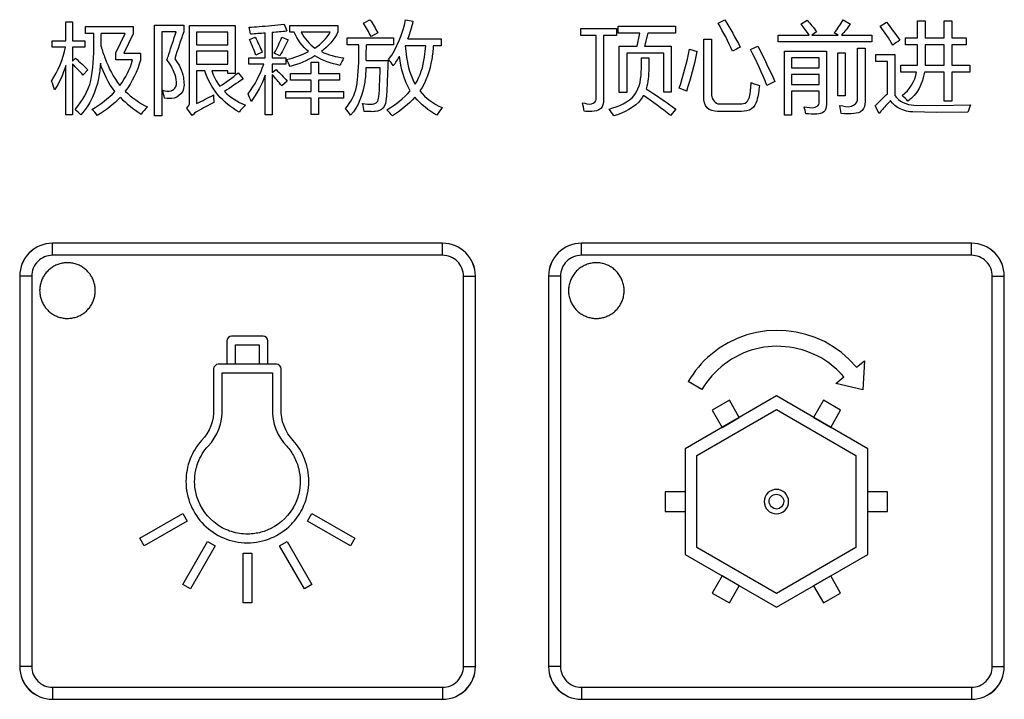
# Model space of a CAD drawing. Header units: millimetres. Extents: x 0 to 1189, y 0 to 841.
# Tile 12 of 64: x 182 to 217, y 320 to 344. Entities that reach past the tile are written whole.
import ezdxf

# ---------------------------------------------------------------- set-up
doc = ezdxf.new("R2010")
doc.units = ezdxf.units.MM
doc.header["$LTSCALE"] = 65.395
doc.layers.add('NC500E-SECONDXF_CONTINUOUS_LINE', color=7, linetype='CONTINUOUS')

msp = doc.modelspace()

# ---------------------------------------------------------------- linework, layer by layer
at = {"layer": 'NC500E-SECONDXF_CONTINUOUS_LINE', "color": 7, "linetype": 'Continuous'}
for p, q in [((183.441, 343.338), (183.441, 344.021)), ((183.441, 344.021), (183.679, 344.021)), ((183.679, 344.021), (183.679, 343.338)), ((184.148, 343.6), (184.148, 343.845)), ((184.148, 343.845), (185.867, 343.845)), ((185.867, 343.845), (185.867, 343.586)), ((186.635, 340.644), (186.635, 343.893)), ((186.635, 343.893), (187.679, 343.893)), ((187.679, 343.893), (187.679, 343.652)), ((187.889, 341.14), (187.889, 343.883)), ((187.889, 343.883), (189.522, 343.883)), ((189.522, 343.883), (189.522, 342.167)), ((191.282, 343.938), (191.382, 343.69)), ((191.489, 343.648), (191.489, 343.883)), ((191.489, 343.883), (193.219, 343.883)), ((193.219, 343.883), (193.219, 343.655)), ((194.135, 343.969), (194.369, 344.093)), ((195.651, 344.089), (195.926, 344.041)), ((201.941, 343.521), (201.941, 343.772)), ((201.941, 343.772), (203.223, 343.772)), ((203.223, 343.772), (203.223, 343.521)), ((203.288, 343.607), (203.288, 343.855)), ((203.288, 343.855), (205.341, 343.855)), ((205.341, 343.855), (205.341, 343.607)), ((206.874, 343.969), (207.115, 344.093)), ((209.851, 343.931), (210.068, 344.079)), ((211.363, 344.086), (211.625, 343.934)), ((212.7, 343.859), (212.92, 344.007)), ((214.037, 343.442), (214.037, 344.048)), ((214.037, 344.048), (214.312, 344.048)), ((214.312, 344.048), (214.312, 343.442)), ((214.994, 343.442), (214.994, 344.048)), ((214.994, 344.048), (215.27, 344.048)), ((215.27, 344.048), (215.27, 343.442)), ((184.454, 343.6), (184.148, 343.6)), ((185.577, 343.6), (184.716, 343.6)), ((185.247, 342.901), (185.577, 343.6)), ((185.867, 343.586), (185.532, 342.894)), ((186.893, 343.652), (186.893, 340.644)), ((187.403, 343.652), (186.893, 343.652)), ((188.144, 343.648), (188.144, 343.19)), ((189.267, 343.648), (188.144, 343.648)), ((189.267, 343.19), (189.267, 343.648)), ((190.046, 343.38), (190.245, 343.469)), ((190.611, 342.722), (190.611, 343.624)), ((190.855, 343.645), (190.855, 342.722)), ((191.207, 343.466), (191.431, 343.373)), ((191.651, 343.648), (191.489, 343.648)), ((192.946, 343.648), (191.899, 343.648)), ((193.556, 343.187), (193.556, 343.442)), ((193.556, 343.442), (195.217, 343.442)), ((194.652, 343.617), (194.411, 343.49)), ((195.217, 343.442), (195.217, 343.187)), ((202.496, 343.521), (201.941, 343.521)), ((202.496, 341.233), (202.496, 343.521)), ((202.764, 343.521), (202.764, 341.209)), ((203.223, 343.521), (202.764, 343.521)), ((204.067, 343.607), (203.288, 343.607)), ((203.97, 343.142), (204.067, 343.607)), ((204.346, 343.607), (204.235, 343.142)), ((205.341, 343.607), (204.346, 343.607)), ((209.027, 343.301), (209.027, 343.542)), ((209.027, 343.542), (210.14, 343.542)), ((210.412, 343.655), (210.242, 343.542)), ((210.242, 343.542), (211.184, 343.542)), ((211.184, 343.542), (211.046, 343.617)), ((211.306, 343.542), (212.397, 343.542)), ((212.397, 343.542), (212.397, 343.301)), ((213.603, 343.194), (213.603, 343.442)), ((213.603, 343.442), (214.037, 343.442)), ((214.312, 343.442), (214.994, 343.442)), ((215.27, 343.442), (215.78, 343.442)), ((215.78, 343.442), (215.78, 343.194)), ((182.956, 343.108), (182.956, 343.338)), ((182.956, 343.338), (183.441, 343.338)), ((183.438, 343.108), (182.956, 343.108)), ((183.679, 343.338), (184.127, 343.338)), ((183.679, 343.108), (183.679, 342.601)), ((184.127, 343.108), (183.679, 343.108)), ((184.127, 343.338), (184.127, 343.108)), ((188.144, 343.19), (189.267, 343.19)), ((193.97, 343.187), (193.556, 343.187)), ((195.217, 343.187), (194.242, 343.187)), ((196.371, 343.156), (195.639, 343.156)), ((195.733, 343.411), (196.932, 343.411)), ((196.932, 343.156), (196.645, 343.156)), ((196.932, 343.411), (196.932, 343.156)), ((203.326, 341.478), (203.326, 343.142)), ((203.326, 343.142), (203.97, 343.142)), ((204.235, 343.142), (205.186, 343.142)), ((205.186, 343.142), (205.186, 341.492)), ((206.358, 341.316), (206.358, 343.4)), ((206.358, 343.4), (206.643, 343.4)), ((206.643, 343.4), (206.643, 341.382)), ((208.042, 343.018), (208.301, 343.139)), ((212.397, 343.301), (209.027, 343.301)), ((211.883, 341.209), (211.883, 343.073)), ((211.883, 343.073), (212.152, 343.073)), ((212.152, 343.073), (212.152, 341.147)), ((214.037, 343.194), (213.603, 343.194)), ((214.994, 343.194), (214.312, 343.194)), ((214.994, 342.463), (214.994, 343.194)), ((215.27, 343.194), (215.27, 342.463)), ((215.78, 343.194), (215.27, 343.194)), ((183.679, 342.601), (183.789, 342.711)), ((185.247, 342.649), (185.247, 342.901)), ((185.532, 342.894), (186.132, 342.894)), ((186.132, 342.894), (186.132, 342.639)), ((188.144, 342.959), (188.144, 342.494)), ((189.267, 342.959), (188.144, 342.959)), ((189.267, 342.494), (189.267, 342.959)), ((190.021, 342.498), (190.021, 342.722)), ((190.021, 342.722), (190.611, 342.722)), ((190.5, 342.925), (190.273, 342.815)), ((190.855, 342.722), (191.344, 342.722)), ((191.131, 342.798), (190.934, 342.897)), ((191.344, 342.722), (191.344, 342.498)), ((203.591, 342.894), (203.591, 341.478)), ((204.921, 342.894), (203.591, 342.894)), ((204.118, 342.339), (204.118, 342.725)), ((204.118, 342.725), (204.384, 342.725)), ((204.384, 342.725), (204.384, 342.346)), ((204.921, 341.492), (204.921, 342.894)), ((205.851, 343.032), (206.127, 342.956)), ((209.255, 340.668), (209.255, 342.963)), ((209.255, 342.963), (210.764, 342.963)), ((209.517, 342.729), (209.517, 342.36)), ((210.502, 342.729), (209.517, 342.729)), ((210.502, 342.36), (210.502, 342.729)), ((210.764, 342.963), (210.764, 341.037)), ((211.174, 341.357), (211.174, 342.908)), ((211.174, 342.908), (211.436, 342.908)), ((211.436, 342.908), (211.436, 341.357)), ((212.545, 342.587), (212.545, 342.842)), ((212.545, 342.842), (213.22, 342.842)), ((213.22, 342.842), (213.22, 341.373)), ((183.441, 340.675), (183.441, 342.45)), ((183.679, 342.505), (183.679, 340.675)), ((185.846, 342.649), (185.247, 342.649)), ((188.144, 342.494), (189.267, 342.494)), ((190.555, 342.498), (190.021, 342.498)), ((190.855, 342.498), (190.855, 342.195)), ((191.344, 342.498), (190.855, 342.498)), ((192.257, 342.167), (192.257, 342.567)), ((192.257, 342.567), (192.516, 342.567)), ((192.516, 342.567), (192.516, 342.167)), ((194.741, 342.37), (194.219, 342.37)), ((194.23, 342.625), (195.02, 342.625)), ((209.517, 342.36), (210.502, 342.36)), ((212.955, 342.587), (212.545, 342.587)), ((212.955, 341.428), (212.955, 342.587)), ((213.441, 342.215), (213.441, 342.463)), ((213.441, 342.463), (214.032, 342.463)), ((214.309, 342.463), (214.994, 342.463)), ((215.27, 342.463), (215.914, 342.463)), ((215.914, 342.463), (215.914, 342.215)), ((184.241, 342.291), (184.061, 342.105)), ((188.144, 342.26), (188.144, 341.089)), ((188.44, 342.26), (188.144, 342.26)), ((189.267, 342.26), (188.685, 342.26)), ((189.267, 342.167), (189.267, 342.26)), ((189.522, 342.167), (189.267, 342.167)), ((189.632, 342.188), (189.815, 341.971)), ((190.611, 340.679), (190.611, 342.102)), ((190.855, 342.195), (191.003, 342.301)), ((190.855, 342.126), (190.855, 340.679)), ((191.51, 341.926), (191.51, 342.167)), ((191.51, 342.167), (192.257, 342.167)), ((192.516, 342.167), (193.277, 342.167)), ((193.277, 342.167), (193.277, 341.926)), ((209.517, 342.129), (209.517, 341.761)), ((210.502, 342.129), (209.517, 342.129)), ((210.502, 341.761), (210.502, 342.129)), ((214.004, 342.215), (213.441, 342.215)), ((214.994, 342.215), (214.286, 342.215)), ((214.994, 341.168), (214.994, 342.215)), ((215.27, 342.215), (215.27, 341.168)), ((215.914, 342.215), (215.27, 342.215)), ((191.396, 341.888), (191.203, 341.716)), ((192.257, 341.926), (191.51, 341.926)), ((192.257, 341.519), (192.257, 341.926)), ((192.516, 341.926), (192.516, 341.519)), ((193.277, 341.926), (192.516, 341.926)), ((208.91, 341.878), (208.624, 341.736)), ((209.517, 341.761), (210.502, 341.761)), ((191.351, 341.278), (191.351, 341.519)), ((191.351, 341.519), (192.257, 341.519)), ((192.516, 341.519), (193.425, 341.519)), ((193.425, 341.519), (193.425, 341.278)), ((203.591, 341.478), (203.326, 341.478)), ((205.186, 341.492), (204.921, 341.492)), ((205.748, 341.53), (205.472, 341.637)), ((209.517, 341.53), (209.517, 340.668)), ((210.502, 341.53), (209.517, 341.53)), ((210.502, 341.092), (210.502, 341.53)), ((211.436, 341.357), (211.174, 341.357)), ((192.257, 341.278), (191.351, 341.278)), ((192.257, 340.689), (192.257, 341.278)), ((192.516, 341.278), (192.516, 340.689)), ((193.425, 341.278), (192.516, 341.278)), ((206.923, 341.068), (207.663, 341.068)), ((212.655, 340.72), (212.514, 341.006)), ((213.909, 341.027), (214.726, 341.01)), ((214.726, 341.01), (215.945, 341.041)), ((215.27, 341.168), (214.994, 341.168)), ((183.679, 340.675), (183.441, 340.675)), ((186.893, 340.644), (186.635, 340.644)), ((187.982, 340.655), (187.786, 340.913)), ((190.855, 340.679), (190.611, 340.679)), ((192.516, 340.689), (192.257, 340.689)), ((205.352, 340.882), (205.159, 340.651)), ((207.718, 340.799), (206.854, 340.799)), ((209.517, 340.668), (209.255, 340.668)), ((214.705, 340.765), (213.875, 340.782)), ((215.849, 340.768), (214.705, 340.765)), ((182.969, 336.067), (182.968, 336.069)), ((196.979, 336.069), (182.968, 336.069)), ((182.969, 335.637), (182.969, 336.067)), ((196.978, 336.067), (182.969, 336.067)), ((196.978, 336.067), (196.979, 336.069)), ((196.978, 335.637), (196.978, 336.067)), ((201.965, 336.067), (201.964, 336.069)), ((215.975, 336.069), (201.964, 336.069)), ((201.965, 335.637), (201.965, 336.067)), ((215.974, 336.067), (201.965, 336.067)), ((215.974, 336.067), (215.975, 336.069)), ((215.974, 335.637), (215.974, 336.067)), ((196.978, 335.637), (182.969, 335.637)), ((215.974, 335.637), (201.965, 335.637)), ((183.123, 335.292), (183.087, 335.276)), ((183.16, 335.306), (183.123, 335.292)), ((183.197, 335.319), (183.16, 335.306)), ((183.234, 335.331), (183.197, 335.319)), ((183.272, 335.341), (183.234, 335.331)), ((183.311, 335.349), (183.272, 335.341)), ((183.349, 335.356), (183.311, 335.349)), ((183.388, 335.362), (183.349, 335.356)), ((183.427, 335.366), (183.388, 335.362)), ((183.466, 335.368), (183.427, 335.366)), ((183.505, 335.369), (183.466, 335.368)), ((183.545, 335.368), (183.505, 335.369)), ((183.584, 335.366), (183.545, 335.368)), ((183.623, 335.362), (183.584, 335.366)), ((183.661, 335.356), (183.623, 335.362)), ((183.7, 335.349), (183.661, 335.356)), ((183.738, 335.341), (183.7, 335.349)), ((183.776, 335.331), (183.738, 335.341)), ((183.814, 335.319), (183.776, 335.331)), ((183.851, 335.306), (183.814, 335.319)), ((183.888, 335.292), (183.851, 335.306)), ((183.923, 335.276), (183.888, 335.292)), ((202.099, 335.283), (202.061, 335.266)), ((202.137, 335.299), (202.099, 335.283)), ((202.176, 335.313), (202.137, 335.299)), ((202.215, 335.326), (202.176, 335.313)), ((202.255, 335.337), (202.215, 335.326)), ((202.295, 335.347), (202.255, 335.337)), ((202.336, 335.354), (202.295, 335.347)), ((202.377, 335.36), (202.336, 335.354)), ((202.418, 335.365), (202.377, 335.36)), ((202.459, 335.367), (202.418, 335.365)), ((202.5, 335.368), (202.459, 335.367)), ((202.541, 335.367), (202.5, 335.368)), ((202.582, 335.365), (202.541, 335.367)), ((202.623, 335.36), (202.582, 335.365)), ((202.664, 335.354), (202.623, 335.36)), ((202.705, 335.347), (202.664, 335.354)), ((202.745, 335.337), (202.705, 335.347)), ((202.785, 335.326), (202.745, 335.337)), ((202.824, 335.313), (202.785, 335.326)), ((202.863, 335.299), (202.824, 335.313)), ((202.901, 335.283), (202.863, 335.299)), ((202.939, 335.266), (202.901, 335.283)), ((182.697, 334.957), (182.674, 334.925)), ((182.72, 334.988), (182.697, 334.957)), ((182.745, 335.019), (182.72, 334.988)), ((182.771, 335.048), (182.745, 335.019)), ((182.798, 335.076), (182.771, 335.048)), ((182.826, 335.103), (182.798, 335.076)), ((182.856, 335.129), (182.826, 335.103)), ((182.886, 335.154), (182.856, 335.129)), ((182.918, 335.178), (182.886, 335.154)), ((182.95, 335.2), (182.918, 335.178)), ((182.983, 335.221), (182.95, 335.2)), ((183.017, 335.241), (182.983, 335.221)), ((183.052, 335.259), (183.017, 335.241)), ((183.087, 335.276), (183.052, 335.259)), ((183.959, 335.259), (183.923, 335.276)), ((183.994, 335.241), (183.959, 335.259)), ((184.027, 335.221), (183.994, 335.241)), ((184.061, 335.2), (184.027, 335.221)), ((184.093, 335.178), (184.061, 335.2)), ((184.124, 335.154), (184.093, 335.178)), ((184.155, 335.129), (184.124, 335.154)), ((184.184, 335.103), (184.155, 335.129)), ((184.212, 335.076), (184.184, 335.103)), ((184.24, 335.048), (184.212, 335.076)), ((184.265, 335.019), (184.24, 335.048)), ((184.29, 334.988), (184.265, 335.019)), ((184.314, 334.957), (184.29, 334.988)), ((184.336, 334.925), (184.314, 334.957)), ((201.687, 334.949), (201.664, 334.915)), ((201.711, 334.983), (201.687, 334.949)), ((201.737, 335.015), (201.711, 334.983)), ((201.765, 335.046), (201.737, 335.015)), ((201.793, 335.076), (201.765, 335.046)), ((201.823, 335.104), (201.793, 335.076)), ((201.854, 335.131), (201.823, 335.104)), ((201.886, 335.157), (201.854, 335.131)), ((201.919, 335.182), (201.886, 335.157)), ((201.953, 335.205), (201.919, 335.182)), ((201.988, 335.227), (201.953, 335.205)), ((202.025, 335.247), (201.988, 335.227)), ((202.061, 335.266), (202.025, 335.247)), ((202.976, 335.247), (202.939, 335.266)), ((203.012, 335.227), (202.976, 335.247)), ((203.047, 335.205), (203.012, 335.227)), ((203.081, 335.182), (203.047, 335.205)), ((203.114, 335.157), (203.081, 335.182)), ((203.146, 335.131), (203.114, 335.157)), ((203.177, 335.104), (203.146, 335.131)), ((203.207, 335.076), (203.177, 335.104)), ((203.236, 335.046), (203.207, 335.076)), ((203.263, 335.015), (203.236, 335.046)), ((203.289, 334.983), (203.263, 335.015)), ((203.313, 334.949), (203.289, 334.983)), ((203.336, 334.915), (203.313, 334.949)), ((181.788, 334.889), (181.788, 320.877)), ((181.789, 334.887), (181.788, 334.889)), ((181.789, 334.887), (181.789, 320.879)), ((182.219, 334.887), (181.789, 334.887)), ((182.219, 334.887), (182.219, 320.879)), ((182.534, 334.602), (182.525, 334.564)), ((182.543, 334.64), (182.534, 334.602)), ((182.555, 334.678), (182.543, 334.64)), ((182.568, 334.715), (182.555, 334.678)), ((182.582, 334.751), (182.568, 334.715)), ((182.598, 334.787), (182.582, 334.751)), ((182.615, 334.823), (182.598, 334.787)), ((182.634, 334.858), (182.615, 334.823)), ((182.653, 334.891), (182.634, 334.858)), ((182.674, 334.925), (182.653, 334.891)), ((184.357, 334.891), (184.336, 334.925)), ((184.377, 334.858), (184.357, 334.891)), ((184.395, 334.823), (184.377, 334.858)), ((184.412, 334.787), (184.395, 334.823)), ((184.428, 334.751), (184.412, 334.787)), ((184.442, 334.715), (184.428, 334.751)), ((184.455, 334.678), (184.442, 334.715)), ((184.467, 334.64), (184.455, 334.678)), ((184.477, 334.602), (184.467, 334.64)), ((184.485, 334.564), (184.477, 334.602)), ((197.728, 320.879), (197.728, 334.887)), ((197.728, 334.887), (198.158, 334.887)), ((198.158, 334.887), (198.159, 334.889)), ((198.158, 320.879), (198.158, 334.887)), ((198.159, 320.877), (198.159, 334.889)), ((200.784, 334.889), (200.784, 320.877)), ((200.785, 334.887), (200.784, 334.889)), ((200.785, 334.887), (200.785, 320.879)), ((201.215, 334.887), (200.785, 334.887)), ((201.215, 334.887), (201.215, 320.879)), ((201.522, 334.573), (201.514, 334.533)), ((201.532, 334.614), (201.522, 334.573)), ((201.543, 334.653), (201.532, 334.614)), ((201.555, 334.693), (201.543, 334.653)), ((201.57, 334.732), (201.555, 334.693)), ((201.585, 334.77), (201.57, 334.732)), ((201.603, 334.807), (201.585, 334.77)), ((201.622, 334.844), (201.603, 334.807)), ((201.642, 334.88), (201.622, 334.844)), ((201.664, 334.915), (201.642, 334.88)), ((203.358, 334.88), (203.336, 334.915)), ((203.379, 334.844), (203.358, 334.88)), ((203.397, 334.807), (203.379, 334.844)), ((203.415, 334.77), (203.397, 334.807)), ((203.431, 334.732), (203.415, 334.77)), ((203.445, 334.693), (203.431, 334.732)), ((203.457, 334.653), (203.445, 334.693)), ((203.469, 334.614), (203.457, 334.653)), ((203.478, 334.573), (203.469, 334.614)), ((203.486, 334.533), (203.478, 334.573)), ((216.724, 320.879), (216.724, 334.887)), ((216.724, 334.887), (217.154, 334.887)), ((217.154, 334.887), (217.155, 334.889)), ((217.154, 320.879), (217.154, 334.887)), ((217.155, 320.877), (217.155, 334.889)), ((182.506, 334.408), (182.505, 334.369)), ((182.505, 334.369), (182.506, 334.33)), ((182.508, 334.447), (182.506, 334.408)), ((182.506, 334.33), (182.508, 334.291)), ((182.512, 334.486), (182.508, 334.447)), ((182.508, 334.291), (182.512, 334.252)), ((182.518, 334.525), (182.512, 334.486)), ((182.512, 334.252), (182.518, 334.213)), ((182.525, 334.564), (182.518, 334.525)), ((184.492, 334.525), (184.485, 334.564)), ((184.498, 334.486), (184.492, 334.525)), ((184.492, 334.213), (184.498, 334.252)), ((184.502, 334.447), (184.498, 334.486)), ((184.498, 334.252), (184.502, 334.291)), ((184.504, 334.408), (184.502, 334.447)), ((184.502, 334.291), (184.504, 334.33)), ((184.505, 334.369), (184.504, 334.408)), ((184.504, 334.33), (184.505, 334.369)), ((201.501, 334.41), (201.5, 334.369)), ((201.5, 334.369), (201.5, 334.346)), ((201.5, 334.346), (201.501, 334.323)), ((201.504, 334.451), (201.501, 334.41)), ((201.501, 334.323), (201.504, 334.282)), ((201.508, 334.492), (201.504, 334.451)), ((201.504, 334.282), (201.509, 334.241)), ((201.514, 334.533), (201.508, 334.492)), ((201.509, 334.241), (201.515, 334.2)), ((203.492, 334.492), (203.486, 334.533)), ((203.487, 334.213), (203.493, 334.251)), ((203.497, 334.451), (203.492, 334.492)), ((203.493, 334.251), (203.497, 334.29)), ((203.499, 334.41), (203.497, 334.451)), ((203.497, 334.29), (203.499, 334.329)), ((203.5, 334.369), (203.499, 334.41)), ((203.499, 334.329), (203.5, 334.369)), ((182.518, 334.213), (182.525, 334.174)), ((182.525, 334.174), (182.534, 334.136)), ((182.534, 334.136), (182.544, 334.098)), ((182.544, 334.098), (182.555, 334.061)), ((182.555, 334.061), (182.568, 334.023)), ((182.568, 334.023), (182.582, 333.987)), ((182.582, 333.987), (182.598, 333.951)), ((182.598, 333.951), (182.615, 333.915)), ((182.615, 333.915), (182.634, 333.881)), ((182.634, 333.881), (182.653, 333.847)), ((184.357, 333.847), (184.377, 333.881)), ((184.377, 333.881), (184.395, 333.915)), ((184.395, 333.915), (184.412, 333.951)), ((184.412, 333.951), (184.428, 333.987)), ((184.428, 333.987), (184.442, 334.023)), ((184.442, 334.023), (184.455, 334.061)), ((184.455, 334.061), (184.467, 334.098)), ((184.467, 334.098), (184.477, 334.136)), ((184.477, 334.136), (184.485, 334.174)), ((184.485, 334.174), (184.492, 334.213)), ((201.515, 334.2), (201.523, 334.16)), ((201.523, 334.16), (201.532, 334.12)), ((201.532, 334.12), (201.543, 334.081)), ((201.543, 334.081), (201.556, 334.042)), ((201.556, 334.042), (201.571, 334.003)), ((201.571, 334.003), (201.586, 333.965)), ((201.586, 333.965), (201.604, 333.928)), ((201.604, 333.928), (201.622, 333.891)), ((201.622, 333.891), (201.643, 333.855)), ((203.352, 333.846), (203.372, 333.88)), ((203.372, 333.88), (203.39, 333.915)), ((203.39, 333.915), (203.407, 333.95)), ((203.407, 333.95), (203.423, 333.986)), ((203.423, 333.986), (203.437, 334.023)), ((203.437, 334.023), (203.45, 334.06)), ((203.45, 334.06), (203.462, 334.098)), ((203.462, 334.098), (203.472, 334.136)), ((203.472, 334.136), (203.48, 334.174)), ((203.48, 334.174), (203.487, 334.213)), ((182.653, 333.847), (182.674, 333.814)), ((182.674, 333.814), (182.697, 333.781)), ((182.697, 333.781), (182.72, 333.75)), ((182.72, 333.75), (182.745, 333.72)), ((182.745, 333.72), (182.771, 333.69)), ((182.771, 333.69), (182.798, 333.662)), ((182.798, 333.662), (182.826, 333.635)), ((182.826, 333.635), (182.856, 333.609)), ((182.856, 333.609), (182.886, 333.584)), ((182.886, 333.584), (182.918, 333.561)), ((182.918, 333.561), (182.95, 333.538)), ((182.95, 333.538), (182.983, 333.517)), ((182.983, 333.517), (183.017, 333.498)), ((183.994, 333.498), (184.027, 333.517)), ((184.027, 333.517), (184.061, 333.538)), ((184.061, 333.538), (184.093, 333.561)), ((184.093, 333.561), (184.124, 333.584)), ((184.124, 333.584), (184.155, 333.609)), ((184.155, 333.609), (184.184, 333.635)), ((184.184, 333.635), (184.212, 333.662)), ((184.212, 333.662), (184.24, 333.69)), ((184.24, 333.69), (184.265, 333.72)), ((184.265, 333.72), (184.29, 333.75)), ((184.29, 333.75), (184.314, 333.781)), ((184.314, 333.781), (184.336, 333.814)), ((184.336, 333.814), (184.357, 333.847)), ((201.643, 333.855), (201.664, 333.821)), ((201.664, 333.821), (201.687, 333.787)), ((201.687, 333.787), (201.712, 333.754)), ((201.712, 333.754), (201.738, 333.722)), ((201.738, 333.722), (201.765, 333.691)), ((201.765, 333.691), (201.793, 333.662)), ((201.793, 333.662), (201.821, 333.634)), ((201.821, 333.634), (201.851, 333.608)), ((201.851, 333.608), (201.881, 333.584)), ((201.881, 333.584), (201.912, 333.56)), ((201.912, 333.56), (201.945, 333.538)), ((201.945, 333.538), (201.978, 333.517)), ((201.978, 333.517), (202.012, 333.497)), ((202.988, 333.497), (203.022, 333.517)), ((203.022, 333.517), (203.056, 333.538)), ((203.056, 333.538), (203.088, 333.56)), ((203.088, 333.56), (203.119, 333.584)), ((203.119, 333.584), (203.15, 333.608)), ((203.15, 333.608), (203.179, 333.634)), ((203.179, 333.634), (203.207, 333.662)), ((203.207, 333.662), (203.234, 333.69)), ((203.234, 333.69), (203.26, 333.719)), ((203.26, 333.719), (203.285, 333.749)), ((203.285, 333.749), (203.309, 333.781)), ((203.309, 333.781), (203.331, 333.813)), ((203.331, 333.813), (203.352, 333.846)), ((183.017, 333.498), (183.052, 333.479)), ((183.052, 333.479), (183.087, 333.462)), ((183.087, 333.462), (183.123, 333.446)), ((183.123, 333.446), (183.16, 333.432)), ((183.16, 333.432), (183.197, 333.419)), ((183.197, 333.419), (183.234, 333.408)), ((183.234, 333.408), (183.272, 333.398)), ((183.272, 333.398), (183.311, 333.389)), ((183.311, 333.389), (183.349, 333.382)), ((183.349, 333.382), (183.388, 333.376)), ((183.388, 333.376), (183.427, 333.372)), ((183.427, 333.372), (183.466, 333.37)), ((183.466, 333.37), (183.505, 333.369)), ((183.505, 333.369), (183.545, 333.37)), ((183.545, 333.37), (183.584, 333.373)), ((183.584, 333.373), (183.623, 333.376)), ((183.623, 333.376), (183.661, 333.382)), ((183.661, 333.382), (183.7, 333.389)), ((183.7, 333.389), (183.738, 333.398)), ((183.738, 333.398), (183.776, 333.408)), ((183.776, 333.408), (183.814, 333.419)), ((183.814, 333.419), (183.851, 333.432)), ((183.851, 333.432), (183.888, 333.446)), ((183.888, 333.446), (183.923, 333.462)), ((183.923, 333.462), (183.959, 333.479)), ((183.959, 333.479), (183.994, 333.498)), ((202.012, 333.497), (202.046, 333.479)), ((202.046, 333.479), (202.082, 333.461)), ((202.082, 333.461), (202.118, 333.446)), ((202.118, 333.446), (202.154, 333.431)), ((202.154, 333.431), (202.192, 333.418)), ((202.192, 333.418), (202.229, 333.407)), ((202.229, 333.407), (202.267, 333.397)), ((202.267, 333.397), (202.305, 333.388)), ((202.305, 333.388), (202.344, 333.381)), ((202.344, 333.381), (202.383, 333.376)), ((202.383, 333.376), (202.422, 333.372)), ((202.422, 333.372), (202.461, 333.369)), ((202.461, 333.369), (202.5, 333.368)), ((202.5, 333.368), (202.539, 333.369)), ((202.539, 333.369), (202.578, 333.372)), ((202.578, 333.372), (202.617, 333.376)), ((202.617, 333.376), (202.656, 333.381)), ((202.656, 333.381), (202.695, 333.388)), ((202.695, 333.388), (202.733, 333.397)), ((202.733, 333.397), (202.771, 333.407)), ((202.771, 333.407), (202.809, 333.418)), ((202.809, 333.418), (202.846, 333.431)), ((202.846, 333.431), (202.882, 333.446)), ((202.882, 333.446), (202.918, 333.461)), ((202.918, 333.461), (202.954, 333.479)), ((202.954, 333.479), (202.988, 333.497)), ((189.229, 332.569), (189.229, 331.727)), ((190.537, 332.737), (189.397, 332.737)), ((190.706, 331.727), (190.706, 332.569)), ((189.54, 331.727), (189.54, 332.426)), ((189.54, 332.426), (190.395, 332.426)), ((190.395, 332.426), (190.395, 331.727)), ((211.844, 331.617), (212.136, 331.85)), ((212.136, 331.85), (212.075, 330.811)), ((188.75, 331.558), (188.75, 330.114)), ((191.015, 331.727), (188.919, 331.727)), ((189.062, 330.114), (189.062, 331.416)), ((189.062, 331.416), (190.873, 331.416)), ((190.873, 331.416), (190.873, 330.114)), ((191.184, 330.114), (191.184, 331.558)), ((206.291, 330.82), (205.801, 331.107)), ((211.103, 331.038), (211.393, 331.27)), ((212.075, 330.811), (211.103, 331.038)), ((208.969, 330.585), (205.686, 328.69)), ((207.279, 330.43), (206.665, 330.074)), ((207.635, 329.815), (207.279, 330.43)), ((212.252, 328.69), (208.969, 330.585)), ((210.658, 330.43), (210.302, 329.815)), ((211.273, 330.074), (210.658, 330.43)), ((206.11, 328.444), (208.969, 330.095)), ((206.665, 330.074), (207.02, 329.459)), ((208.969, 330.095), (211.827, 328.444)), ((210.918, 329.459), (211.273, 330.074)), ((207.02, 329.459), (207.635, 329.815)), ((210.302, 329.815), (210.918, 329.459)), ((205.686, 328.69), (205.686, 324.899)), ((212.252, 324.899), (212.252, 328.69)), ((206.11, 325.143), (206.11, 328.444)), ((211.827, 328.444), (211.827, 325.143)), ((204.976, 327.149), (204.976, 326.439)), ((205.686, 327.149), (204.976, 327.149)), ((212.962, 327.149), (212.252, 327.149)), ((212.962, 326.439), (212.962, 327.149)), ((204.976, 326.439), (205.686, 326.439)), ((212.252, 326.439), (212.962, 326.439)), ((186.109, 325.476), (187.652, 326.366)), ((187.806, 326.096), (186.265, 325.206)), ((187.652, 326.366), (187.806, 326.096)), ((192.127, 326.096), (192.283, 326.366)), ((193.668, 325.206), (192.127, 326.096)), ((192.283, 326.366), (193.825, 325.476)), ((186.265, 325.206), (186.109, 325.476)), ((193.825, 325.476), (193.668, 325.206)), ((187.65, 323.821), (188.54, 325.363)), ((188.809, 325.208), (187.92, 323.665)), ((188.54, 325.363), (188.809, 325.208)), ((191.125, 325.208), (191.394, 325.363)), ((192.015, 323.665), (191.125, 325.208)), ((191.394, 325.363), (192.284, 323.821)), ((208.969, 323.493), (206.11, 325.143)), ((211.827, 325.143), (208.969, 323.493)), ((189.811, 323.158), (189.811, 324.939)), ((189.811, 324.939), (190.123, 324.939)), ((190.123, 324.939), (190.123, 323.158)), ((205.686, 324.899), (208.969, 323.004)), ((208.969, 323.004), (212.252, 324.899)), ((207.02, 324.128), (206.665, 323.513)), ((207.635, 323.773), (207.02, 324.128)), ((210.918, 324.128), (210.302, 323.773)), ((211.273, 323.513), (210.918, 324.128)), ((187.92, 323.665), (187.65, 323.821)), ((192.284, 323.821), (192.015, 323.665)), ((207.279, 323.158), (207.635, 323.773)), ((210.302, 323.773), (210.658, 323.158)), ((206.665, 323.513), (207.279, 323.158)), ((210.658, 323.158), (211.273, 323.513)), ((190.123, 323.158), (189.811, 323.158)), ((181.789, 320.879), (181.788, 320.877)), ((182.219, 320.879), (181.789, 320.879)), ((197.728, 320.879), (198.158, 320.879)), ((198.158, 320.879), (198.159, 320.877)), ((200.785, 320.879), (200.784, 320.877)), ((201.215, 320.879), (200.785, 320.879)), ((216.724, 320.879), (217.154, 320.879)), ((217.154, 320.879), (217.155, 320.877)), ((182.969, 320.129), (182.969, 319.699)), ((182.969, 320.129), (196.978, 320.129)), ((196.978, 320.129), (196.978, 319.699)), ((201.965, 320.129), (201.965, 319.699)), ((201.965, 320.129), (215.974, 320.129)), ((215.974, 320.129), (215.974, 319.699)), ((182.969, 319.699), (182.968, 319.697)), ((182.968, 319.697), (196.979, 319.697)), ((182.969, 319.699), (196.978, 319.699)), ((196.978, 319.699), (196.979, 319.697)), ((201.965, 319.699), (201.964, 319.697)), ((201.964, 319.697), (215.975, 319.697)), ((201.965, 319.699), (215.974, 319.699)), ((215.974, 319.699), (215.975, 319.697))]:
    msp.add_line(p, q, dxfattribs=at)
for centre, radius, start, end in [((187.803, 343.249), 2.298, 8.4436, 14.4933), ((191.565, 345.031), 4.472, 338.76, 347.2148), ((153.962, 343.59), 30.754, 359.1407, 0.0199), ((244.265, 323.986), 59.906, 160.83564, 161.80258), ((186.862, 392.672), 49.191, 273.7467, 274.3702), ((186.746, 395.12), 51.639, 274.5647, 275.1517), ((169.337, 343.439), 24.906, 358.1267, 359.4189), ((191.699, 344.942), 4.314, 324.5432, 329.9583), ((191.016, 346.207), 15.457, 342.3844, 347.8568), ((195.385, 336.495), 14.24, 21.5988, 27.2651), ((210.109, 346.883), 5.446, 247.9259, 251.2524), ((188.271, 344.123), 4.023, 224.4369, 238.1148), ((187.849, 340.442), 2.359, 17.588, 24.7727), ((197.364, 331.23), 12.228, 50.3949, 56.06), ((192.191, 334.031), 7.874, 115.7977, 120.7233), ((207.831, 340.295), 3.493, 7.0545, 11.8679), ((182.282, 339.034), 2.368, 43.9932, 50.8996), ((182.969, 334.887), 1.18, 90.0088, 179.9912), ((196.978, 334.887), 1.18, 0.0088, 89.9912), ((201.965, 334.887), 1.18, 90.0088, 179.9912), ((215.974, 334.887), 1.18, 0.0088, 89.9912), ((182.969, 334.887), 0.75, 89.9998, 180.0002), ((196.978, 334.887), 0.75, 359.9998, 90.0002), ((201.965, 334.887), 0.75, 89.9998, 180.0002), ((215.974, 334.887), 0.75, 359.9998, 90.0002), ((209.003, 329.227), 3.713, 40.0779, 130.0664), ((209.023, 329.209), 3.739, 130.1382, 149.5046), ((182.969, 320.879), 1.18, 180.0088, 269.9912), ((182.969, 320.879), 0.75, 179.9998, 270.0002), ((196.978, 320.879), 1.18, 270.0088, 359.9912), ((196.978, 320.879), 0.75, 269.9998, 0.0002), ((201.965, 320.879), 1.18, 180.0088, 269.9912), ((201.965, 320.879), 0.75, 179.9998, 270.0002), ((215.974, 320.879), 1.18, 270.0088, 359.9912), ((215.974, 320.879), 0.75, 269.9998, 0.0002)]:
    msp.add_arc(centre, radius, start, end, dxfattribs=at)
for centre, major_axis, start_param, end_param in [((182.968, 334.888), (0.835, -0.835), 2.356347, 3.926839), ((196.979, 334.888), (0.835, 0.835), -0.785246, 0.785246), ((201.964, 334.888), (0.835, -0.835), 2.356347, 3.926839), ((215.975, 334.888), (0.835, 0.835), -0.785246, 0.785246), ((182.968, 320.878), (0.835, 0.835), 2.356347, 3.926839), ((196.979, 320.878), (0.835, -0.835), -0.785246, 0.785246), ((201.964, 320.878), (0.835, 0.835), 2.356347, 3.926839), ((215.975, 320.878), (0.835, -0.835), -0.785246, 0.785246)]:
    msp.add_ellipse(centre, major_axis=major_axis, ratio=0.999695, start_param=start_param, end_param=end_param, dxfattribs=at)
for points, knots in [([(190.028, 343.824), (190.148, 343.831), (190.567, 343.857), (190.985, 343.895), (191.282, 343.938)], [0, 0, 0, 0, 0.285389, 1, 1, 1, 1]), ([(184.34, 341.912), (184.365, 342.006), (184.458, 342.565), (184.458, 343.133), (184.454, 343.6)], [0, 0, 0, 0, 0.171932, 1, 1, 1, 1]), ([(187.079, 342.649), (187.102, 342.717), (187.211, 343.051), (187.318, 343.385), (187.403, 343.652)], [0, 0, 0, 0, 0.203333, 1, 1, 1, 1]), ([(184.713, 343.128), (184.755, 342.985), (184.919, 342.494), (185.153, 342.017), (185.388, 341.733)], [0, 0, 0, 0, 0.288801, 1, 1, 1, 1]), ([(193.883, 341.688), (193.901, 341.767), (193.97, 342.264), (193.97, 342.767), (193.97, 343.187)], [0, 0, 0, 0, 0.161992, 1, 1, 1, 1]), ([(195.639, 343.156), (195.647, 343.021), (195.696, 342.548), (195.828, 342.075), (195.997, 341.778)], [0, 0, 0, 0, 0.283147, 1, 1, 1, 1]), ([(195.997, 341.778), (196.179, 342.069), (196.321, 342.545), (196.364, 343.021), (196.371, 343.156)], [0, 0, 0, 0, 0.717799, 1, 1, 1, 1]), ([(196.645, 343.156), (196.634, 342.994), (196.573, 342.432), (196.392, 341.868), (196.162, 341.535)], [0, 0, 0, 0, 0.286084, 1, 1, 1, 1]), ([(214.312, 343.194), (214.312, 343.104), (214.312, 342.861), (214.313, 342.617), (214.309, 342.463)], [0, 0, 0, 0, 0.366846, 1, 1, 1, 1]), ([(184.685, 342.529), (184.676, 342.347), (184.605, 341.685), (184.311, 341.038), (183.986, 340.679)], [0, 0, 0, 0, 0.272907, 1, 1, 1, 1]), ([(186.917, 341.564), (187.02, 341.539), (187.213, 341.476), (187.454, 341.71), (187.386, 342.163), (187.221, 342.466), (187.079, 342.649)], [0, 0, 0, 0, 0.202141, 0.33803, 0.558546, 1, 1, 1, 1]), ([(194.219, 342.37), (194.217, 342.195), (194.181, 341.596), (193.961, 340.982), (193.673, 340.665)], [0, 0, 0, 0, 0.29074, 1, 1, 1, 1]), ([(194.107, 341.089), (194.224, 341.076), (194.392, 341.036), (194.657, 341.112), (194.703, 341.425), (194.717, 341.822), (194.735, 342.176), (194.741, 342.37)], [0, 0, 0, 0, 0.197962, 0.296089, 0.412454, 0.672987, 1, 1, 1, 1]), ([(195.02, 342.625), (195.01, 342.371), (194.984, 341.913), (194.975, 341.358), (194.903, 340.898), (194.594, 340.781), (194.363, 340.797), (194.23, 340.797), (194.166, 340.799)], [0, 0, 0, 0, 0.314933, 0.560344, 0.710282, 0.836628, 0.920774, 1, 1, 1, 1]), ([(187.668, 342.019), (187.694, 341.851), (187.728, 341.519), (187.356, 341.237), (187.108, 341.26), (186.993, 341.275)], [0, 0, 0, 0, 0.415736, 0.716694, 1, 1, 1, 1]), ([(202.961, 340.885), (203.299, 340.982), (204.017, 341.259), (204.118, 342.017), (204.118, 342.339)], [0, 0, 0, 0, 0.521846, 1, 1, 1, 1]), ([(207.663, 341.068), (207.743, 341.068), (207.916, 341.093), (208.048, 341.422), (208.047, 341.662), (208.063, 341.836)], [0, 0, 0, 0, 0.245586, 0.463082, 1, 1, 1, 1]), ([(208.359, 341.726), (208.333, 341.545), (208.315, 341.251), (208.109, 340.842), (207.843, 340.799), (207.718, 340.799)], [0, 0, 0, 0, 0.433978, 0.704272, 1, 1, 1, 1]), ([(204.191, 341.375), (204.169, 341.331), (203.936, 340.959), (203.496, 340.753), (203.126, 340.637)], [0, 0, 0, 0, 0.111051, 1, 1, 1, 1]), ([(206.854, 340.799), (206.722, 340.799), (206.417, 340.873), (206.358, 341.18), (206.358, 341.316)], [0, 0, 0, 0, 0.491844, 1, 1, 1, 1]), ([(212.514, 341.006), (212.561, 341.052), (212.708, 341.193), (212.854, 341.334), (212.955, 341.428)], [0, 0, 0, 0, 0.322918, 1, 1, 1, 1]), ([(202.003, 341.113), (202.11, 341.087), (202.288, 341.012), (202.496, 341.157), (202.496, 341.233)], [0, 0, 0, 0, 0.589921, 1, 1, 1, 1]), ([(202.764, 341.209), (202.764, 341.101), (202.705, 340.849), (202.452, 340.799), (202.341, 340.799)], [0, 0, 0, 0, 0.493488, 1, 1, 1, 1]), ([(209.968, 340.968), (210.097, 340.957), (210.285, 340.878), (210.502, 341.025), (210.502, 341.092)], [0, 0, 0, 0, 0.658377, 1, 1, 1, 1]), ([(210.764, 341.037), (210.764, 340.948), (210.713, 340.738), (210.363, 340.692), (210.152, 340.709), (210.02, 340.713)], [0, 0, 0, 0, 0.284691, 0.576284, 1, 1, 1, 1]), ([(211.25, 341.013), (211.387, 340.998), (211.622, 340.902), (211.883, 341.105), (211.883, 341.209)], [0, 0, 0, 0, 0.568652, 1, 1, 1, 1]), ([(212.152, 341.147), (212.152, 341.039), (212.099, 340.79), (211.699, 340.692), (211.449, 340.72), (211.298, 340.724)], [0, 0, 0, 0, 0.295685, 0.587687, 1, 1, 1, 1]), ([(213.069, 341.182), (213.042, 341.157), (212.896, 341.01), (212.763, 340.851), (212.655, 340.72)], [0, 0, 0, 0, 0.17895, 1, 1, 1, 1]), ([(211.393, 331.27), (211.168, 331.534), (210.276, 332.29), (208.127, 332.612), (206.697, 331.511), (206.291, 330.82)], [0, 0, 0, 0, 0.177925, 0.588901, 1, 1, 1, 1]), ([(188.322, 328.993), (188.148, 328.798), (187.86, 328.332), (187.705, 327.503), (187.876, 326.651), (188.368, 325.924), (189.095, 325.433), (189.967, 325.257), (190.839, 325.433), (191.38, 325.798), (191.615, 326.054), (191.655, 326.102)], [0, 0, 0, 0, 0.112995, 0.230129, 0.356118, 0.477775, 0.599427, 0.725369, 0.851346, 0.972972, 1, 1, 1, 1]), ([(191.655, 326.102), (191.797, 326.271), (192.07, 326.714), (192.228, 327.503), (192.074, 328.332), (191.787, 328.798), (191.612, 328.993)], [0, 0, 0, 0, 0.209898, 0.489432, 0.749307, 1, 1, 1, 1]), ([(188.145, 328.045), (188.159, 328.094), (188.247, 328.364), (188.399, 328.612), (188.554, 328.786)], [0, 0, 0, 0, 0.178689, 1, 1, 1, 1]), ([(191.381, 328.786), (191.485, 328.667), (191.665, 328.409), (191.824, 327.981), (191.871, 327.595), (191.852, 327.272), (191.816, 327.096), (191.792, 327.011)], [0, 0, 0, 0, 0.249762, 0.490935, 0.716132, 0.859874, 1, 1, 1, 1]), ([(191.792, 327.011), (191.745, 326.844), (191.516, 326.315), (190.918, 325.807), (190.301, 325.647), (189.965, 325.62), (189.683, 325.641), (189.302, 325.729), (188.666, 326.041), (188.176, 326.708), (188.071, 327.34), (188.072, 327.629), (188.094, 327.835), (188.124, 327.972), (188.145, 328.045)], [0, 0, 0, 0, 0.087641, 0.289627, 0.367011, 0.408816, 0.460067, 0.509772, 0.606496, 0.815112, 0.895297, 0.928729, 0.961549, 1, 1, 1, 1]), ([(208.97, 327.232), (208.855, 327.232), (208.625, 327.138), (208.484, 326.794), (208.625, 326.45), (208.855, 326.355), (208.97, 326.355)], [0, 0, 0, 0, 0.250336, 0.499555, 0.749521, 1, 1, 1, 1]), ([(208.97, 326.355), (209.084, 326.356), (209.313, 326.451), (209.454, 326.794), (209.312, 327.137), (209.084, 327.231), (208.97, 327.232)], [0, 0, 0, 0, 0.249944, 0.500446, 0.750199, 1, 1, 1, 1]), ([(208.97, 326.528), (208.84, 326.527), (208.64, 326.737), (208.763, 327.002), (208.9, 327.06), (208.97, 327.06)], [0, 0, 0, 0, 0.480132, 0.739675, 1, 1, 1, 1]), ([(208.97, 327.06), (209.038, 327.06), (209.175, 327.001), (209.295, 326.737), (209.098, 326.528), (208.97, 326.528)], [0, 0, 0, 0, 0.259582, 0.519898, 1, 1, 1, 1])]:
    msp.add_open_spline(points, degree=3, knots=knots, dxfattribs=at)
for points in [[(194.411, 343.49), (194.326, 343.653), (194.235, 343.814), (194.135, 343.969)], [(194.369, 344.093), (194.472, 343.94), (194.566, 343.781), (194.652, 343.617)], [(195.041, 342.66), (195.345, 343.079), (195.549, 343.581), (195.651, 344.089)], [(207.395, 342.963), (207.239, 343.307), (207.066, 343.644), (206.874, 343.969)], [(207.115, 344.093), (207.309, 343.771), (207.497, 343.445), (207.67, 343.111)], [(210.14, 343.542), (210.054, 343.678), (209.955, 343.807), (209.851, 343.931)], [(210.068, 344.079), (210.19, 343.944), (210.308, 343.804), (210.412, 343.655)], [(211.046, 343.617), (211.166, 343.764), (211.273, 343.921), (211.363, 344.086)], [(211.625, 343.934), (211.526, 343.798), (211.42, 343.666), (211.306, 343.542)], [(213.148, 343.183), (213.014, 343.418), (212.862, 343.643), (212.7, 343.859)], [(212.92, 344.007), (213.089, 343.796), (213.251, 343.579), (213.403, 343.356)], [(190.245, 343.469), (190.338, 343.292), (190.429, 343.112), (190.5, 342.925)], [(190.934, 342.897), (191.036, 343.081), (191.131, 343.27), (191.207, 343.466)], [(192.164, 342.946), (191.939, 343.129), (191.756, 343.378), (191.651, 343.648)], [(191.899, 343.648), (192.01, 343.423), (192.184, 343.219), (192.392, 343.077)], [(192.392, 343.077), (192.614, 343.222), (192.817, 343.417), (192.946, 343.648)], [(193.219, 343.655), (193.081, 343.379), (192.868, 343.133), (192.623, 342.946)], [(182.931, 341.885), (183.17, 342.256), (183.342, 342.677), (183.438, 343.108)], [(190.273, 342.815), (190.206, 343.006), (190.132, 343.196), (190.046, 343.38)], [(191.431, 343.373), (191.342, 343.176), (191.242, 342.983), (191.131, 342.798)], [(207.67, 343.111), (207.577, 343.064), (207.485, 343.015), (207.395, 342.963)], [(208.301, 343.139), (208.518, 342.726), (208.719, 342.304), (208.91, 341.878)], [(213.403, 343.356), (213.317, 343.3), (213.231, 343.243), (213.148, 343.183)], [(214.032, 342.463), (214.036, 342.707), (214.037, 342.95), (214.037, 343.194)], [(183.789, 342.711), (183.944, 342.576), (184.095, 342.436), (184.241, 342.291)], [(191.372, 342.66), (191.644, 342.73), (191.913, 342.82), (192.164, 342.946)], [(192.392, 342.791), (192.116, 342.622), (191.81, 342.501), (191.499, 342.412)], [(193.294, 342.453), (192.98, 342.52), (192.667, 342.625), (192.392, 342.791)], [(192.623, 342.946), (192.872, 342.824), (193.15, 342.758), (193.425, 342.725)], [(193.425, 342.725), (193.379, 342.636), (193.337, 342.544), (193.294, 342.453)], [(195.818, 341.538), (195.591, 341.908), (195.481, 342.351), (195.434, 342.782)], [(205.472, 341.637), (205.632, 342.091), (205.755, 342.559), (205.851, 343.032)], [(183.441, 342.45), (183.346, 342.146), (183.224, 341.843), (183.042, 341.581)], [(184.061, 342.105), (183.939, 342.243), (183.81, 342.375), (183.679, 342.505)], [(185.209, 341.516), (184.97, 341.812), (184.805, 342.168), (184.685, 342.529)], [(185.388, 341.733), (185.595, 342.004), (185.752, 342.321), (185.846, 342.649)], [(186.132, 342.639), (186.009, 342.243), (185.826, 341.858), (185.577, 341.526)], [(187.355, 342.694), (187.502, 342.494), (187.637, 342.265), (187.668, 342.019)], [(189.99, 341.43), (190.233, 341.751), (190.424, 342.117), (190.555, 342.498)], [(191.499, 342.412), (191.464, 342.498), (191.417, 342.579), (191.372, 342.66)], [(195.213, 342.439), (195.16, 342.516), (195.101, 342.589), (195.041, 342.66)], [(189.674, 340.779), (189.105, 341.077), (188.614, 341.642), (188.44, 342.26)], [(188.685, 342.26), (188.753, 342.061), (188.852, 341.87), (188.978, 341.702)], [(188.978, 341.702), (189.207, 341.847), (189.424, 342.013), (189.632, 342.188)], [(190.611, 342.102), (190.48, 341.767), (190.31, 341.444), (190.097, 341.154)], [(191.203, 341.716), (191.095, 341.858), (190.976, 341.993), (190.855, 342.126)], [(191.003, 342.301), (191.139, 342.168), (191.273, 342.033), (191.396, 341.888)], [(204.384, 342.346), (204.384, 342.1), (204.363, 341.848), (204.291, 341.612)], [(213.482, 341.378), (213.76, 341.554), (213.947, 341.891), (214.004, 342.215)], [(214.286, 342.215), (214.229, 341.818), (214.021, 341.398), (213.692, 341.168)], [(183.042, 341.581), (183.011, 341.684), (182.973, 341.786), (182.931, 341.885)], [(183.776, 340.872), (184.042, 341.163), (184.253, 341.527), (184.34, 341.912)], [(189.815, 341.971), (189.592, 341.815), (189.368, 341.662), (189.14, 341.516)], [(193.491, 340.906), (193.684, 341.124), (193.836, 341.4), (193.883, 341.688)], [(184.382, 340.875), (184.685, 341.048), (184.971, 341.261), (185.209, 341.516)], [(185.398, 341.306), (185.163, 341.047), (184.88, 340.826), (184.575, 340.655)], [(185.577, 341.526), (185.813, 341.301), (186.084, 341.106), (186.377, 340.961)], [(186.993, 341.275), (186.974, 341.373), (186.948, 341.469), (186.917, 341.564)], [(188.144, 341.089), (188.349, 341.181), (188.549, 341.285), (188.747, 341.392)], [(188.747, 341.392), (188.749, 341.301), (188.753, 341.21), (188.764, 341.12)], [(189.14, 341.516), (189.35, 341.303), (189.616, 341.142), (189.894, 341.03)], [(194.979, 340.854), (195.287, 341.042), (195.58, 341.267), (195.818, 341.538)], [(195.983, 341.313), (195.748, 341.052), (195.471, 340.827), (195.175, 340.637)], [(196.774, 340.668), (196.475, 340.83), (196.2, 341.051), (195.983, 341.313)], [(196.162, 341.535), (196.371, 341.276), (196.657, 341.07), (196.963, 340.941)], [(204.291, 341.612), (204.652, 341.381), (205.008, 341.139), (205.352, 340.882)], [(206.643, 341.382), (206.643, 341.242), (206.783, 341.068), (206.923, 341.068)], [(213.22, 341.373), (213.358, 341.156), (213.652, 341.031), (213.909, 341.027)], [(213.692, 341.168), (213.626, 341.242), (213.555, 341.311), (213.482, 341.378)], [(186.377, 340.961), (186.292, 340.884), (186.216, 340.797), (186.146, 340.706)], [(187.786, 340.913), (187.849, 340.968), (187.889, 341.057), (187.889, 341.14)], [(189.894, 341.03), (189.814, 340.952), (189.739, 340.869), (189.674, 340.779)], [(194.166, 340.799), (194.15, 340.897), (194.13, 340.993), (194.107, 341.089)], [(196.963, 340.941), (196.897, 340.852), (196.833, 340.762), (196.774, 340.668)], [(202.058, 340.806), (202.047, 340.91), (202.029, 341.012), (202.003, 341.113)], [(210.02, 340.713), (210.007, 340.799), (209.99, 340.884), (209.968, 340.968)], [(213.875, 340.782), (213.575, 340.788), (213.225, 340.926), (213.069, 341.182)], [(215.945, 341.041), (215.915, 340.949), (215.882, 340.859), (215.849, 340.768)], [(184.575, 340.655), (184.516, 340.733), (184.452, 340.807), (184.382, 340.875)], [(188.168, 340.799), (188.099, 340.762), (188.04, 340.708), (187.982, 340.655)], [(193.673, 340.665), (193.617, 340.749), (193.555, 340.829), (193.491, 340.906)], [(195.175, 340.637), (195.115, 340.714), (195.048, 340.785), (194.979, 340.854)], [(202.341, 340.799), (202.246, 340.799), (202.152, 340.8), (202.058, 340.806)], [(203.126, 340.637), (203.077, 340.724), (203.02, 340.806), (202.961, 340.885)], [(189.397, 332.737), (189.317, 332.737), (189.229, 332.648), (189.229, 332.569)], [(190.706, 332.569), (190.706, 332.648), (190.617, 332.737), (190.537, 332.737)], [(188.919, 331.727), (188.839, 331.727), (188.75, 331.638), (188.75, 331.558)], [(191.184, 331.558), (191.184, 331.638), (191.095, 331.727), (191.015, 331.727)], [(188.75, 330.114), (188.774, 329.715), (188.606, 329.275), (188.322, 328.993)], [(188.554, 328.786), (188.89, 329.119), (189.089, 329.641), (189.062, 330.114)], [(190.873, 330.114), (190.844, 329.641), (191.044, 329.119), (191.381, 328.786)], [(191.612, 328.993), (191.329, 329.275), (191.159, 329.715), (191.184, 330.114)]]:
    msp.add_open_spline(points, degree=3, dxfattribs=at)

doc.saveas('drawing.dxf')
